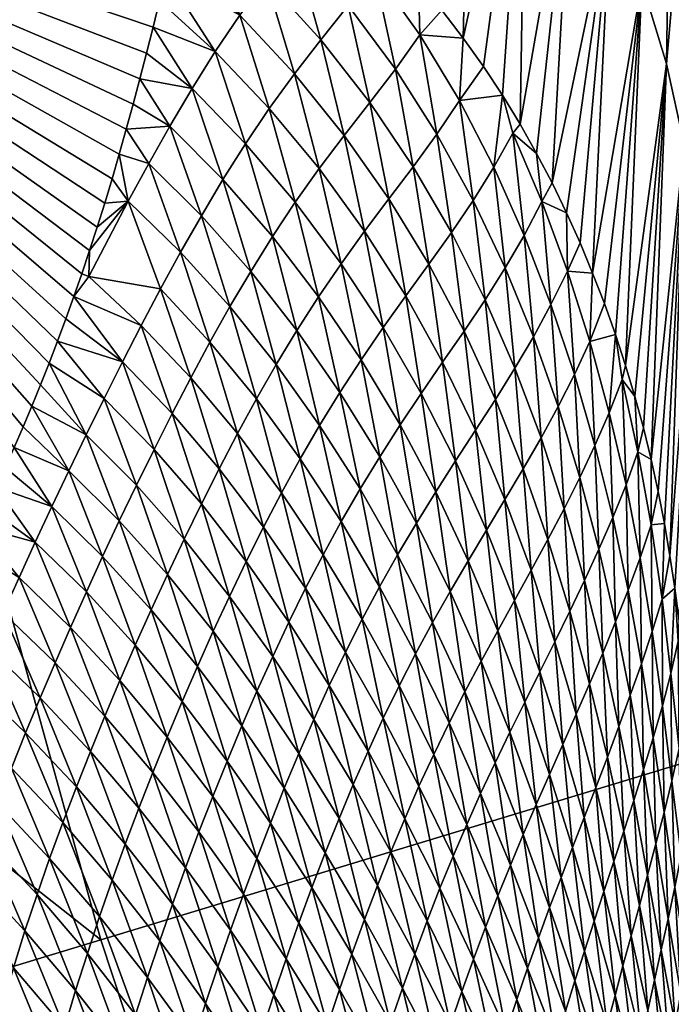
# Model space of a CAD drawing. Header units: millimetres. Extents: x -43.1 to 56.1, y -47.6 to 51.6.
# Tile 45 of 256: x -33.5 to -32.7, y -10.2 to -9. Entities that reach past the tile are written whole.
import ezdxf

# ---------------------------------------------------------------- set-up
doc = ezdxf.new("R2010")
doc.units = ezdxf.units.MM
doc.header["$MEASUREMENT"] = 0
doc.layers.add('Default', color=7, linetype='Continuous', true_color=0x000000)

msp = doc.modelspace()

# ---------------------------------------------------------------- meshes
at = {"layer": 'Default'}
mesh = msp.add_polyface(dxfattribs=at)
corners = [(-25.8754, -7.8324, 19.8728), (-20.8099, -9.3213, 18.8267), (-24.7576, -10.9565, 19.8728), (-29.8655, -9.0428, 21.3794), (-28.6098, -12.5522, 21.3794), (-32.7604, -12.0579, 23.6506), (-33.402, -10.1156, 23.6506), (-36.1596, -10.9521, 26.8777), (-34.8682, -10.5604, 25.1164), (-34.2029, -12.5741, 25.1164), (-26.6816, -4.6138, 19.8728), (-21.7864, -6.5921, 18.8267), (-30.7712, -5.4273, 21.3794), (-33.9477, -8.1441, 23.6506), (-34.3958, -6.1483, 23.6506), (-36.7429, -8.8443, 26.8777), (-35.4338, -8.5164, 25.1164), (-35.8985, -6.4472, 25.1164), (-27.1685, -1.3317, 19.8728), (-22.4908, -3.7802, 18.8267), (-31.318, -1.7404, 21.3794), (-34.7455, -4.1328, 23.6506), (-34.9959, -2.1026, 23.6506), (-36.261, -4.3576, 25.1164), (-36.5207, -2.2528, 25.1164), (-27.3312, 1.9824, 19.8728), (-23.0584, 1.9824, 18.8267), (-22.9162, -0.9129, 18.8267), (-31.5009, 1.9824, 21.3794), (-35.1464, -0.0626, 23.6506), (-35.1966, 1.9824, 23.6506), (-36.6767, -0.1378, 25.1164), (-27.1685, 5.2964, 19.8728), (-22.9162, 4.8776, 18.8267), (-31.318, 5.7051, 21.3794), (-35.1464, 4.0273, 23.6506)]
mesh.append_faces([[corners[k] for k in face] for face in [(0, 1, 2, 2), (3, 0, 2, 2), (3, 2, 4, 4), (3, 5, 6, 6), (4, 5, 3, 3), (7, 8, 9, 9), (8, 6, 5, 5), (10, 11, 0, 0), (12, 10, 0, 0), (12, 0, 3, 3), (13, 3, 6, 6), (12, 13, 14, 14), (3, 13, 12, 12), (15, 16, 8, 8), (16, 13, 6, 6), (16, 6, 8, 8), (17, 14, 13, 13), (17, 13, 16, 16), (18, 19, 10, 10), (20, 18, 10, 10), (20, 10, 12, 12), (21, 12, 14, 14), (20, 21, 22, 22), (12, 21, 20, 20), (23, 21, 14, 14), (24, 22, 21, 21), (25, 26, 27, 27), (25, 27, 18, 18), (28, 25, 18, 18), (28, 18, 20, 20), (29, 20, 22, 22), (28, 29, 30, 30), (20, 29, 28, 28), (31, 29, 22, 22), (32, 33, 26, 26), (32, 26, 25, 25), (34, 32, 25, 25), (34, 25, 28, 28), (35, 28, 30, 30)]])
mesh = msp.add_polyface(dxfattribs=at)
corners = [(-32.747, -8.9567, 43.5276), (-32.746, -8.4491, 43.1918), (-32.7848, -8.8605, 43.5881), (-32.717, -9.0553, 43.464), (-32.6808, -8.637, 43.0752), (-32.7094, -8.5417, 43.1352), (-32.6956, -9.1527, 43.3997), (-32.6617, -8.731, 43.0142), (-32.6818, -9.2514, 43.3333), (-32.6512, -8.826, 42.9508), (-32.6482, -8.9198, 42.8869), (-32.6199, -8.396, 42.579), (-32.6742, -9.3495, 43.2661), (-33.2366, -8.7684, 44.2805), (-33.2554, -8.6058, 44.1303), (-33.28, -8.7389, 44.2941), (-33.12, -8.4341, 43.825), (-33.1536, -8.8288, 44.2518), (-33.1157, -8.8598, 44.2362), (-33.0805, -8.8914, 44.2197), (-33.0279, -8.5103, 43.7888), (-33.0478, -8.9237, 44.2022), (-33.0174, -8.9566, 44.184), (-32.8871, -8.6752, 43.6992), (-32.9157, -9.093, 44.1041), (-32.8943, -9.1281, 44.0827), (-32.8314, -8.7664, 43.6455), (-32.9533, -8.5884, 43.7479), (-32.9893, -8.99, 44.165), (-32.9631, -9.0239, 44.1453), (-32.9385, -9.0582, 44.125), (-32.8743, -9.1635, 44.0608), (-32.8556, -9.1993, 44.0385), (-32.8381, -9.2354, 44.0157), (-32.8217, -9.2718, 43.9925), (-32.8064, -9.3085, 43.9689), (-32.7922, -9.3454, 43.945), (-32.745, -9.496, 43.8457), (-32.7356, -9.5343, 43.8201), (-32.7789, -9.3827, 43.9207), (-32.7667, -9.4202, 43.8961), (-32.7553, -9.458, 43.8711), (-32.7271, -9.5729, 43.7941), (-32.7195, -9.6117, 43.7677), (-32.7128, -9.6508, 43.7411), (-32.6417, -8.8174, 42.6594), (-32.628, -8.5504, 42.4372), (-32.7016, -9.7296, 43.687), (-32.6968, -9.7694, 43.6596), (-32.6669, -9.349, 43.1145), (-32.6547, -9.0835, 42.8852), (-32.6774, -9.6158, 43.3462), (-32.7068, -9.6901, 43.7142), (-32.6882, -9.849, 43.6047), (-32.6926, -9.8092, 43.6321), (-32.6834, -9.8887, 43.5773)]
mesh.append_faces([[corners[k] for k in face] for face in [(0, 1, 2, 2), (3, 4, 5, 5), (3, 5, 0, 0), (6, 7, 4, 4), (6, 4, 3, 3), (8, 9, 7, 7), (8, 7, 6, 6), (10, 11, 9, 9), (12, 10, 9, 9), (12, 9, 8, 8), (13, 14, 15, 15), (16, 17, 18, 18), (18, 19, 20, 20), (20, 21, 22, 22), (23, 24, 25, 25), (23, 25, 26, 26), (27, 28, 29, 29), (27, 29, 23, 23), (19, 21, 20, 20), (28, 27, 22, 22), (23, 30, 24, 24), (26, 25, 31, 31), (30, 23, 29, 29), (31, 32, 26, 26), (33, 2, 32, 32), (2, 26, 32, 32), (2, 33, 34, 34), (34, 35, 2, 2), (36, 0, 35, 35), (3, 37, 38, 38), (3, 38, 6, 6), (0, 39, 40, 40), (0, 40, 3, 3), (2, 35, 0, 0), (0, 36, 39, 39), (3, 40, 41, 41), (6, 42, 43, 43), (42, 6, 38, 38), (37, 3, 41, 41), (6, 43, 44, 44), (6, 44, 8, 8), (10, 45, 46, 46), (8, 47, 48, 48), (8, 48, 12, 12), (12, 49, 50, 50), (12, 50, 10, 10), (10, 50, 45, 45), (51, 49, 12, 12), (52, 8, 44, 44), (52, 47, 8, 8), (53, 51, 54, 54), (12, 48, 54, 54), (51, 53, 55, 55), (54, 51, 12, 12)]])
mesh = msp.add_polyface(dxfattribs=at)
corners = [(-34.5611, -9.2086, 46.7963), (-33.7742, -9.9544, 46.6451), (-33.7599, -9.9371, 46.5893), (-33.7045, -9.8649, 46.3688), (-33.7181, -9.8833, 46.4233), (-33.7458, -9.9195, 46.5336), (-33.6911, -9.8461, 46.3144), (-33.6514, -9.7874, 46.1519), (-33.6646, -9.8074, 46.206), (-34.1231, -8.7464, 45.3784), (-33.6131, -9.7254, 45.9912), (-33.6008, -9.7042, 45.9385), (-33.6385, -9.7671, 46.098), (-33.6257, -9.7463, 46.0441), (-33.5884, -9.6825, 45.8859), (-33.5763, -9.6605, 45.8334), (-33.5644, -9.6379, 45.7811), (-33.5884, -9.6825, 45.8859), (-33.6385, -9.7671, 46.098), (-33.5409, -9.5916, 45.677), (-33.5293, -9.5677, 45.6251), (-33.5182, -9.5438, 45.5743), (-33.4964, -9.4947, 45.4732), (-33.4856, -9.4695, 45.423), (-33.5525, -9.615, 45.729), (-33.4752, -9.4438, 45.373), (-33.4545, -9.3911, 45.2735), (-33.4445, -9.364, 45.224), (-33.6533, -10.0561, 46.6135), (-33.7081, -9.9517, 46.5271), (-33.7231, -9.9927, 46.6267), (-33.6667, -10.0989, 46.7131), (-33.7375, -10.0338, 46.7269), (-33.6791, -10.1424, 46.8133), (-33.6922, -9.9109, 46.4282), (-33.7045, -9.8649, 46.3688), (-33.7181, -9.8833, 46.4233), (-33.6757, -9.8701, 46.33), (-33.6911, -9.8461, 46.3144), (-33.7742, -9.9544, 46.6451), (-33.7885, -9.9714, 46.701), (-33.7317, -9.9014, 46.4779), (-33.7458, -9.9195, 46.5336), (-33.7599, -9.9371, 46.5893), (-33.8519, -10.0932, 47.0454), (-33.8599, -10.0496, 46.9754), (-33.8724, -10.0623, 47.0226), (-33.8326, -10.0209, 46.8713), (-33.8475, -10.0368, 46.9282), (-33.7632, -10.1177, 46.9292), (-33.8032, -9.9883, 46.7577), (-33.8178, -10.0048, 46.8145), (-33.7509, -10.0754, 46.8277)]
mesh.append_faces([[corners[k] for k in face] for face in [(0, 1, 2, 2), (3, 0, 4, 4), (5, 0, 2, 2), (0, 3, 6, 6), (7, 0, 8, 8), (9, 0, 10, 10), (11, 9, 10, 10), (0, 12, 13, 13), (14, 15, 9, 9), (15, 16, 9, 9), (11, 17, 9, 9), (18, 0, 7, 7), (19, 20, 9, 9), (20, 21, 9, 9), (22, 23, 9, 9), (9, 16, 24, 24), (23, 25, 9, 9), (26, 27, 9, 9), (28, 29, 30, 30), (31, 28, 30, 30), (31, 30, 32, 32), (33, 31, 32, 32), (34, 35, 36, 36), (37, 38, 35, 35), (30, 39, 40, 40), (29, 41, 42, 42), (29, 42, 43, 43), (30, 43, 39, 39), (41, 34, 36, 36), (34, 41, 29, 29), (29, 43, 30, 30), (32, 30, 40, 40), (44, 45, 46, 46), (47, 48, 49, 49), (50, 51, 52, 52), (40, 50, 32, 32), (52, 51, 47, 47), (32, 50, 52, 52), (47, 49, 52, 52)]])
mesh = msp.add_polyface(dxfattribs=at)
corners = [(-34.1231, -8.7464, 45.3784), (-33.5525, -9.615, 45.729), (-33.5409, -9.5916, 45.677), (-33.5073, -9.5195, 45.5237), (-33.4964, -9.4947, 45.4732), (-33.5182, -9.5438, 45.5743), (-33.5073, -9.5195, 45.5237), (-33.4158, -9.2812, 45.0789), (-33.4252, -9.3092, 45.127), (-33.4065, -9.2527, 45.031), (-33.3975, -9.2238, 44.9833), (-33.3886, -9.1945, 44.9359), (-33.4065, -9.2527, 45.031), (-33.4347, -9.3368, 45.1754), (-33.4445, -9.364, 45.224), (-33.3713, -9.1344, 44.8416), (-33.3798, -9.1647, 44.8887), (-33.3798, -9.1647, 44.8887), (-33.4648, -9.4177, 45.3231), (-33.4545, -9.3911, 45.2735), (-33.4752, -9.4438, 45.373), (-33.4648, -9.4177, 45.3231), (-33.4197, -9.6946, 45.6438), (-33.4616, -9.5913, 45.562), (-33.4816, -9.6343, 45.654), (-33.439, -9.7375, 45.7364), (-33.5013, -9.6771, 45.7469), (-33.4576, -9.7802, 45.8296), (-33.5204, -9.7197, 45.8404), (-33.4758, -9.8228, 45.9234), (-33.539, -9.7619, 45.9346), (-33.441, -9.5479, 45.4706), (-33.4856, -9.4695, 45.423), (-33.4964, -9.4947, 45.4732), (-33.5073, -9.5195, 45.5237), (-33.5182, -9.5438, 45.5743), (-33.5293, -9.5677, 45.6251), (-33.5409, -9.5916, 45.677), (-33.5525, -9.615, 45.729), (-33.6412, -9.7881, 46.1357), (-33.6385, -9.7671, 46.098), (-33.6514, -9.7874, 46.1519), (-33.5746, -9.846, 46.1252), (-33.6257, -9.7463, 46.0441), (-33.5571, -9.804, 46.0296), (-33.6008, -9.7042, 45.9385), (-33.6131, -9.7254, 45.9912), (-33.5763, -9.6605, 45.8334), (-33.5884, -9.6825, 45.8859), (-33.5644, -9.6379, 45.7811)]
mesh.append_faces([[corners[k] for k in face] for face in [(0, 1, 2, 2), (0, 3, 4, 4), (0, 5, 6, 6), (7, 0, 8, 8), (0, 9, 10, 10), (0, 10, 11, 11), (0, 7, 12, 12), (13, 0, 14, 14), (15, 0, 16, 16), (17, 0, 11, 11), (0, 18, 19, 19), (0, 20, 21, 21), (22, 23, 24, 24), (25, 24, 26, 26), (27, 25, 26, 26), (27, 26, 28, 28), (29, 27, 28, 28), (29, 28, 30, 30), (31, 32, 33, 33), (33, 34, 31, 31), (35, 36, 23, 23), (36, 37, 24, 24), (23, 34, 35, 35), (34, 23, 31, 31), (36, 24, 23, 23), (38, 24, 37, 37), (39, 40, 41, 41), (39, 42, 40, 40), (43, 40, 44, 44), (45, 46, 30, 30), (47, 48, 28, 28), (48, 45, 30, 30), (44, 46, 43, 43), (28, 49, 47, 47), (49, 28, 26, 26), (24, 38, 26, 26), (28, 48, 30, 30), (30, 46, 44, 44), (26, 38, 49, 49)]])
mesh = msp.add_polyface(dxfattribs=at)
corners = [(-33.4347, -9.3368, 45.1754), (-33.4252, -9.3092, 45.127), (-34.1231, -8.7464, 45.3784), (-33.3713, -9.1344, 44.8416), (-33.363, -9.1041, 44.7953), (-33.3548, -9.0733, 44.7493), (-33.3389, -9.0106, 44.658), (-33.3469, -9.0421, 44.7035), (-33.3312, -8.9787, 44.6127), (-33.3469, -9.0421, 44.7035), (-33.202, -8.953, 44.4345), (-33.1684, -8.91, 44.3509), (-33.2425, -8.8386, 44.3602), (-33.2746, -8.8835, 44.4431), (-33.2338, -8.9962, 44.5186), (-33.1027, -8.9846, 44.3379), (-33.0712, -8.9424, 44.2541), (-33.1353, -8.867, 44.2676), (-33.1356, -9.026, 44.4224), (-33.1677, -9.0673, 44.5075), (-33.1982, -9.1091, 44.5929), (-33.2635, -9.0402, 44.6031), (-33.0453, -9.0615, 44.322), (-33.0159, -9.02, 44.2375), (-33.0762, -9.1018, 44.4073), (-33.309, -8.8807, 44.4782), (-33.3163, -8.9137, 44.5228), (-33.3238, -8.9464, 44.5677), (-33.3016, -8.8457, 44.4318), (-33.3389, -9.0106, 44.658), (-33.3312, -8.9787, 44.6127), (-33.2916, -9.085, 44.6878), (-33.3469, -9.0421, 44.7035), (-32.9631, -9.0239, 44.1453), (-32.9893, -8.99, 44.165), (-33.0805, -8.8914, 44.2197), (-33.0174, -8.9566, 44.184), (-33.0478, -8.9237, 44.2022), (-33.1157, -8.8598, 44.2362)]
mesh.append_faces([[corners[k] for k in face] for face in [(0, 1, 2, 2), (2, 3, 4, 4), (2, 4, 5, 5), (6, 2, 7, 7), (8, 2, 6, 6), (9, 2, 5, 5), (10, 11, 12, 12), (10, 12, 13, 13), (13, 14, 10, 10), (15, 16, 17, 17), (15, 17, 11, 11), (18, 15, 11, 11), (18, 11, 10, 10), (19, 18, 10, 10), (19, 10, 14, 14), (20, 19, 14, 14), (20, 14, 21, 21), (22, 23, 16, 16), (22, 16, 15, 15), (24, 22, 15, 15), (24, 15, 18, 18), (25, 26, 13, 13), (26, 27, 14, 14), (13, 28, 25, 25), (17, 12, 11, 11), (13, 26, 14, 14), (27, 21, 14, 14), (29, 21, 30, 30), (21, 27, 30, 30), (31, 21, 29, 29), (31, 29, 32, 32), (23, 33, 34, 34), (35, 17, 16, 16), (34, 36, 23, 23), (36, 37, 16, 16), (35, 16, 37, 37), (23, 36, 16, 16), (17, 35, 38, 38)]])
mesh = msp.add_polyface(dxfattribs=at)
corners = [(-33.1074, -9.1417, 44.4932), (-33.0762, -9.1018, 44.4073), (-33.1356, -9.026, 44.4224), (-33.1677, -9.0673, 44.5075), (-33.1377, -9.1819, 44.5794), (-32.995, -9.1401, 44.3037), (-32.9679, -9.0994, 44.2185), (-33.0159, -9.02, 44.2375), (-33.0453, -9.0615, 44.322), (-33.0237, -9.1797, 44.3896), (-33.0533, -9.2187, 44.4761), (-33.0826, -9.2578, 44.563), (-33.111, -9.2972, 44.6501), (-33.1667, -9.2228, 44.6658), (-33.1384, -9.3372, 44.7375), (-32.951, -9.2204, 44.2831), (-32.9775, -9.2594, 44.3697), (-33.0049, -9.2978, 44.4567), (-33.0328, -9.3361, 44.5442), (-33.0601, -9.3745, 44.632), (-33.0868, -9.4134, 44.7199), (-33.1125, -9.4529, 44.8082), (-33.1646, -9.3779, 44.8251), (-33.1371, -9.4929, 44.8966), (-33.1896, -9.4191, 44.9129), (-32.9621, -9.3788, 44.4352), (-32.9367, -9.3408, 44.3477), (-32.9881, -9.4165, 44.5232), (-33.0141, -9.4543, 44.6115), (-33.0395, -9.4923, 44.7001), (-32.9482, -9.4988, 44.5003), (-32.9631, -9.0239, 44.1453)]
mesh.append_faces([[corners[k] for k in face] for face in [(0, 1, 2, 2), (0, 2, 3, 3), (4, 0, 3, 3), (5, 6, 7, 7), (5, 7, 8, 8), (9, 5, 8, 8), (9, 8, 1, 1), (10, 9, 1, 1), (10, 1, 0, 0), (11, 10, 0, 0), (11, 0, 4, 4), (12, 11, 4, 4), (12, 4, 13, 13), (14, 12, 13, 13), (15, 6, 5, 5), (16, 15, 5, 5), (16, 5, 9, 9), (17, 16, 9, 9), (17, 9, 10, 10), (18, 17, 10, 10), (18, 10, 11, 11), (19, 18, 11, 11), (19, 11, 12, 12), (20, 19, 12, 12), (20, 12, 14, 14), (21, 20, 14, 14), (21, 14, 22, 22), (23, 21, 22, 22), (23, 22, 24, 24), (25, 26, 16, 16), (25, 16, 17, 17), (27, 25, 17, 17), (27, 17, 18, 18), (28, 27, 18, 18), (28, 18, 19, 19), (29, 28, 19, 19), (29, 19, 20, 20), (30, 25, 27, 27), (31, 7, 6, 6)]])
mesh = msp.add_polyface(dxfattribs=at)
corners = [(-32.951, -9.2204, 44.2831), (-32.926, -9.1804, 44.1973), (-32.9679, -9.0994, 44.2185), (-32.8892, -9.2628, 44.1742), (-32.8679, -9.222, 44.0886), (-32.9031, -9.1389, 44.1122), (-32.9123, -9.3023, 44.2606), (-32.9367, -9.3408, 44.3477), (-32.9775, -9.2594, 44.3697), (-32.8569, -9.3465, 44.1496), (-32.837, -9.3062, 44.0635), (-32.8781, -9.3856, 44.2364), (-32.9007, -9.4238, 44.3239), (-32.9242, -9.4614, 44.4119), (-32.9621, -9.3788, 44.4352), (-32.9482, -9.4988, 44.5003), (-32.8284, -9.4313, 44.1235), (-32.8099, -9.3914, 44.037), (-32.8482, -9.4701, 44.2107), (-32.8689, -9.5081, 44.2985), (-32.9385, -9.0582, 44.125), (-32.9631, -9.0239, 44.1453), (-32.9157, -9.093, 44.1041), (-32.8943, -9.1281, 44.0827), (-32.8381, -9.2354, 44.0157), (-32.8556, -9.1993, 44.0385), (-32.7922, -9.3454, 43.945), (-32.8064, -9.3085, 43.9689), (-32.8217, -9.2718, 43.9925), (-32.8743, -9.1635, 44.0608), (-32.7789, -9.3827, 43.9207), (-32.7706, -9.4372, 43.9231), (-32.7667, -9.4202, 43.8961), (-32.7864, -9.4777, 44.0092)]
mesh.append_faces([[corners[k] for k in face] for face in [(0, 1, 2, 2), (3, 4, 5, 5), (3, 5, 1, 1), (6, 3, 1, 1), (6, 1, 0, 0), (7, 6, 0, 0), (7, 0, 8, 8), (9, 10, 4, 4), (9, 4, 3, 3), (11, 9, 3, 3), (11, 3, 6, 6), (12, 11, 6, 6), (12, 6, 7, 7), (13, 12, 7, 7), (13, 7, 14, 14), (15, 13, 14, 14), (16, 17, 10, 10), (16, 10, 9, 9), (18, 16, 9, 9), (18, 9, 11, 11), (19, 11, 12, 12), (20, 21, 2, 2), (2, 22, 20, 20), (23, 22, 5, 5), (5, 22, 1, 1), (4, 24, 25, 25), (17, 26, 27, 27), (10, 27, 28, 28), (10, 28, 24, 24), (5, 4, 29, 29), (25, 29, 4, 4), (10, 24, 4, 4), (10, 17, 27, 27), (23, 5, 29, 29), (17, 30, 26, 26), (22, 2, 1, 1), (31, 32, 30, 30), (33, 31, 30, 30), (17, 33, 30, 30)]])
mesh = msp.add_polyface(dxfattribs=at)
corners = [(-33.227, -9.1518, 44.6785), (-33.1982, -9.1091, 44.5929), (-33.2635, -9.0402, 44.6031), (-33.2916, -9.085, 44.6878), (-33.2543, -9.1951, 44.7643), (-33.3184, -9.1304, 44.773), (-33.2804, -9.239, 44.8506), (-33.344, -9.176, 44.8586), (-33.3056, -9.2832, 44.9373), (-33.3689, -9.2216, 44.9449), (-33.3298, -9.3275, 45.0246), (-33.1377, -9.1819, 44.5794), (-33.1677, -9.0673, 44.5075), (-33.1667, -9.2228, 44.6658), (-33.1943, -9.2643, 44.7524), (-33.2206, -9.3064, 44.8393), (-33.2458, -9.3491, 44.9266), (-33.27, -9.392, 45.0143), (-33.1384, -9.3372, 44.7375), (-33.1646, -9.3779, 44.8251), (-33.3469, -9.0421, 44.7035), (-33.3548, -9.0733, 44.7493), (-33.363, -9.1041, 44.7953), (-33.3713, -9.1344, 44.8416), (-33.3798, -9.1647, 44.8887), (-33.3886, -9.1945, 44.9359), (-33.3975, -9.2238, 44.9833), (-33.4065, -9.2527, 45.031), (-33.4158, -9.2812, 45.0789), (-33.4166, -9.3126, 45.1196), (-33.3532, -9.3718, 45.1124), (-33.4347, -9.3368, 45.1754), (-33.4252, -9.3092, 45.127)]
mesh.append_faces([[corners[k] for k in face] for face in [(0, 1, 2, 2), (0, 2, 3, 3), (4, 0, 3, 3), (4, 3, 5, 5), (6, 4, 5, 5), (6, 5, 7, 7), (8, 6, 7, 7), (8, 7, 9, 9), (9, 10, 8, 8), (11, 12, 1, 1), (13, 11, 1, 1), (13, 1, 0, 0), (14, 13, 0, 0), (14, 0, 4, 4), (15, 14, 4, 4), (15, 4, 6, 6), (16, 15, 6, 6), (16, 6, 8, 8), (17, 16, 8, 8), (17, 8, 10, 10), (18, 13, 14, 14), (19, 18, 14, 14), (19, 14, 15, 15), (3, 20, 21, 21), (5, 22, 23, 23), (22, 5, 21, 21), (9, 24, 25, 25), (9, 26, 27, 27), (9, 27, 28, 28), (26, 9, 25, 25), (24, 7, 23, 23), (5, 23, 7, 7), (9, 28, 29, 29), (30, 29, 31, 31), (28, 32, 29, 29), (7, 24, 9, 9), (29, 32, 31, 31), (3, 21, 5, 5), (10, 9, 29, 29)]])
mesh = msp.add_polyface(dxfattribs=at)
corners = [(-33.2933, -9.4352, 45.1025), (-33.27, -9.392, 45.0143), (-33.3298, -9.3275, 45.0246), (-33.3532, -9.3718, 45.1124), (-33.3158, -9.4786, 45.1912), (-33.3759, -9.4161, 45.201), (-33.3377, -9.5219, 45.2804), (-33.3981, -9.4602, 45.2901), (-33.3591, -9.5653, 45.3703), (-33.4199, -9.5042, 45.38), (-33.3798, -9.6085, 45.4608), (-33.441, -9.5479, 45.4706), (-33.4001, -9.6517, 45.552), (-33.1896, -9.4191, 44.9129), (-33.1646, -9.3779, 44.8251), (-33.2206, -9.3064, 44.8393), (-33.2458, -9.3491, 44.9266), (-33.2136, -9.4608, 45.0011), (-33.2366, -9.5029, 45.0897), (-33.259, -9.5453, 45.1787), (-33.2804, -9.5879, 45.2681), (-33.3013, -9.6306, 45.3581), (-33.1607, -9.5334, 44.9853), (-33.1833, -9.5745, 45.0743), (-33.2051, -9.616, 45.1637), (-33.2261, -9.6578, 45.2535), (-33.4166, -9.3126, 45.1196), (-33.4445, -9.364, 45.224), (-33.4545, -9.3911, 45.2735), (-33.4648, -9.4177, 45.3231), (-33.4347, -9.3368, 45.1754), (-33.4752, -9.4438, 45.373), (-33.4856, -9.4695, 45.423)]
mesh.append_faces([[corners[k] for k in face] for face in [(0, 1, 2, 2), (0, 2, 3, 3), (4, 0, 3, 3), (4, 3, 5, 5), (6, 4, 5, 5), (6, 5, 7, 7), (8, 6, 7, 7), (8, 7, 9, 9), (10, 8, 9, 9), (10, 9, 11, 11), (12, 10, 11, 11), (13, 14, 15, 15), (13, 15, 16, 16), (17, 13, 16, 16), (17, 16, 1, 1), (18, 17, 1, 1), (18, 1, 0, 0), (19, 18, 0, 0), (19, 0, 4, 4), (20, 19, 4, 4), (20, 4, 6, 6), (21, 20, 6, 6), (21, 6, 8, 8), (22, 13, 17, 17), (23, 22, 17, 17), (23, 17, 18, 18), (24, 23, 18, 18), (24, 18, 19, 19), (25, 24, 19, 19), (2, 26, 3, 3), (27, 28, 5, 5), (28, 29, 7, 7), (5, 30, 27, 27), (31, 32, 9, 9), (3, 30, 5, 5), (5, 28, 7, 7), (29, 31, 9, 9), (32, 11, 9, 9), (7, 29, 9, 9)]])
mesh = msp.add_polyface(dxfattribs=at)
corners = [(-32.8689, -9.5081, 44.2985), (-32.8482, -9.4701, 44.2107), (-32.8781, -9.3856, 44.2364), (-32.8906, -9.5456, 44.3868), (-32.9007, -9.4238, 44.3239), (-32.8036, -9.5172, 44.096), (-32.7864, -9.4777, 44.0092), (-32.8099, -9.3914, 44.037), (-32.8284, -9.4313, 44.1235), (-32.8218, -9.5559, 44.1835), (-32.841, -9.5938, 44.2716), (-32.8606, -9.6311, 44.3603), (-32.8808, -9.6681, 44.4495), (-32.766, -9.5649, 43.9803), (-32.7515, -9.5249, 43.8937), (-32.7706, -9.4372, 43.9231), (-32.782, -9.6043, 44.0674), (-32.7988, -9.6428, 44.1551), (-32.8162, -9.6806, 44.2435), (-32.834, -9.7179, 44.3325), (-32.8522, -9.7548, 44.4221), (-32.7488, -9.6533, 43.9501), (-32.7355, -9.6135, 43.8632), (-32.7634, -9.6924, 44.0375), (-32.7786, -9.7308, 44.1255), (-32.7343, -9.7426, 43.9188), (-32.7223, -9.7031, 43.8315), (-32.7128, -9.6508, 43.7411), (-32.7195, -9.6117, 43.7677), (-32.7553, -9.458, 43.8711), (-32.745, -9.496, 43.8457), (-32.7271, -9.5729, 43.7941), (-32.7356, -9.5343, 43.8201), (-32.7667, -9.4202, 43.8961)]
mesh.append_faces([[corners[k] for k in face] for face in [(0, 1, 2, 2), (3, 0, 4, 4), (5, 6, 7, 7), (5, 7, 8, 8), (9, 5, 8, 8), (9, 8, 1, 1), (10, 9, 1, 1), (10, 1, 0, 0), (11, 10, 0, 0), (11, 0, 3, 3), (12, 11, 3, 3), (13, 14, 15, 15), (13, 15, 6, 6), (16, 13, 6, 6), (16, 6, 5, 5), (17, 16, 5, 5), (17, 5, 9, 9), (18, 17, 9, 9), (18, 9, 10, 10), (19, 18, 10, 10), (19, 10, 11, 11), (20, 11, 12, 12), (21, 22, 14, 14), (21, 14, 13, 13), (23, 21, 13, 13), (23, 13, 16, 16), (24, 23, 16, 16), (24, 16, 17, 17), (25, 26, 22, 22), (25, 22, 21, 21), (26, 27, 28, 28), (29, 14, 30, 30), (28, 31, 22, 22), (31, 32, 22, 22), (30, 14, 32, 32), (29, 33, 15, 15), (29, 15, 14, 14), (26, 28, 22, 22), (14, 22, 32, 32)]])
mesh = msp.add_polyface(dxfattribs=at)
corners = [(-33.1607, -9.5334, 44.9853), (-33.1371, -9.4929, 44.8966), (-33.1896, -9.4191, 44.9129), (-33.0643, -9.5308, 44.7889), (-33.0395, -9.4923, 44.7001), (-33.0868, -9.4134, 44.7199), (-33.1125, -9.4529, 44.8082), (-33.0882, -9.5698, 44.8779), (-33.111, -9.6094, 44.9671), (-33.133, -9.6495, 45.0566), (-33.1833, -9.5745, 45.0743), (-33.1541, -9.6901, 45.1465), (-32.9725, -9.536, 44.5891), (-32.9482, -9.4988, 44.5003), (-32.9881, -9.4165, 44.5232), (-33.0141, -9.4543, 44.6115), (-32.9964, -9.5735, 44.6781), (-33.0198, -9.6113, 44.7675), (-33.0427, -9.6495, 44.8571), (-33.0645, -9.6883, 44.9469), (-33.0856, -9.7276, 45.0369), (-32.8906, -9.5456, 44.3868), (-32.9007, -9.4238, 44.3239), (-32.9242, -9.4614, 44.4119), (-32.9127, -9.5827, 44.4756), (-32.935, -9.6196, 44.5649), (-32.9572, -9.6567, 44.6544), (-32.9791, -9.6939, 44.7443), (-33.0003, -9.7315, 44.8344), (-32.8808, -9.6681, 44.4495), (-32.9012, -9.7048, 44.5391), (-32.9214, -9.7415, 44.6292)]
mesh.append_faces([[corners[k] for k in face] for face in [(0, 1, 2, 2), (3, 4, 5, 5), (3, 5, 6, 6), (7, 3, 6, 6), (7, 6, 1, 1), (8, 7, 1, 1), (8, 1, 0, 0), (9, 8, 0, 0), (9, 0, 10, 10), (11, 9, 10, 10), (12, 13, 14, 14), (12, 14, 15, 15), (16, 12, 15, 15), (16, 15, 4, 4), (17, 16, 4, 4), (17, 4, 3, 3), (18, 17, 3, 3), (18, 3, 7, 7), (19, 18, 7, 7), (19, 7, 8, 8), (20, 19, 8, 8), (20, 8, 9, 9), (21, 22, 23, 23), (24, 21, 23, 23), (24, 23, 13, 13), (25, 24, 13, 13), (25, 13, 12, 12), (26, 25, 12, 12), (26, 12, 16, 16), (27, 26, 16, 16), (27, 16, 17, 17), (28, 27, 17, 17), (28, 17, 18, 18), (29, 21, 24, 24), (30, 29, 24, 24), (30, 24, 25, 25), (31, 30, 25, 25), (31, 25, 26, 26)]])
mesh = msp.add_polyface(dxfattribs=at)
corners = [(-33.4001, -9.6517, 45.552), (-33.441, -9.5479, 45.4706), (-33.4616, -9.5913, 45.562), (-33.4197, -9.6946, 45.6438), (-33.439, -9.7375, 45.7364), (-33.4816, -9.6343, 45.654), (-33.3216, -9.6734, 45.4487), (-33.3013, -9.6306, 45.3581), (-33.3591, -9.5653, 45.3703), (-33.3798, -9.6085, 45.4608), (-33.3414, -9.7162, 45.5398), (-33.3605, -9.7591, 45.6315), (-33.3792, -9.8019, 45.7239), (-33.3973, -9.8448, 45.8169), (-33.4576, -9.7802, 45.8296), (-33.4148, -9.8877, 45.9104), (-33.2261, -9.6578, 45.2535), (-33.259, -9.5453, 45.1787), (-33.2804, -9.5879, 45.2681), (-33.2464, -9.6999, 45.3437), (-33.266, -9.7422, 45.4344), (-33.2852, -9.7847, 45.5256), (-33.3038, -9.8274, 45.6173), (-33.3217, -9.8702, 45.7095), (-33.1541, -9.6901, 45.1465), (-33.1833, -9.5745, 45.0743), (-33.2051, -9.616, 45.1637), (-33.1745, -9.7312, 45.2366), (-33.194, -9.7727, 45.3271), (-33.2131, -9.8146, 45.418), (-33.2314, -9.8568, 45.5094), (-33.2492, -9.8993, 45.6012), (-33.1441, -9.8488, 45.3087), (-33.1623, -9.8902, 45.3999)]
mesh.append_faces([[corners[k] for k in face] for face in [(0, 1, 2, 2), (3, 0, 2, 2), (4, 3, 5, 5), (6, 7, 8, 8), (6, 8, 9, 9), (10, 6, 9, 9), (10, 9, 0, 0), (11, 10, 0, 0), (11, 0, 3, 3), (12, 11, 3, 3), (12, 3, 4, 4), (13, 12, 4, 4), (13, 4, 14, 14), (15, 13, 14, 14), (16, 17, 18, 18), (19, 16, 18, 18), (19, 18, 7, 7), (20, 19, 7, 7), (20, 7, 6, 6), (21, 20, 6, 6), (21, 6, 10, 10), (22, 21, 10, 10), (22, 10, 11, 11), (23, 22, 11, 11), (23, 11, 12, 12), (24, 25, 26, 26), (27, 24, 26, 26), (27, 26, 16, 16), (28, 27, 16, 16), (28, 16, 19, 19), (29, 28, 19, 19), (29, 19, 20, 20), (30, 29, 20, 20), (30, 20, 21, 21), (31, 30, 21, 21), (31, 21, 22, 22), (32, 27, 28, 28), (33, 32, 28, 28), (33, 28, 29, 29)]])
mesh = msp.add_polyface(dxfattribs=at)
corners = [(-32.8522, -9.7548, 44.4221), (-32.834, -9.7179, 44.3325), (-32.8606, -9.6311, 44.3603), (-32.8705, -9.7914, 44.5121), (-32.8808, -9.6681, 44.4495), (-32.7942, -9.7686, 44.2142), (-32.7786, -9.7308, 44.1255), (-32.7988, -9.6428, 44.1551), (-32.8162, -9.6806, 44.2435), (-32.8102, -9.8058, 44.3036), (-32.8263, -9.8426, 44.3935), (-32.8425, -9.8791, 44.4839), (-32.8587, -9.9154, 44.5748), (-32.7472, -9.7814, 44.0066), (-32.7343, -9.7426, 43.9188), (-32.7488, -9.6533, 43.9501), (-32.7634, -9.6924, 44.0375), (-32.7608, -9.8197, 44.095), (-32.7746, -9.8574, 44.184), (-32.7886, -9.8946, 44.2737), (-32.8027, -9.9313, 44.364), (-32.7217, -9.8326, 43.8868), (-32.7115, -9.7935, 43.7991), (-32.7223, -9.7031, 43.8315), (-32.733, -9.8713, 43.9749), (-32.7447, -9.9095, 44.0637), (-32.7566, -9.9471, 44.153), (-32.7018, -9.8842, 43.7661), (-32.6946, -9.8453, 43.6782), (-32.7027, -9.7541, 43.7116), (-32.7104, -9.9231, 43.8543), (-32.7068, -9.6901, 43.7142), (-32.7128, -9.6508, 43.7411), (-32.7016, -9.7296, 43.687), (-32.6968, -9.7694, 43.6596)]
mesh.append_faces([[corners[k] for k in face] for face in [(0, 1, 2, 2), (3, 0, 4, 4), (5, 6, 7, 7), (5, 7, 8, 8), (9, 5, 8, 8), (9, 8, 1, 1), (10, 9, 1, 1), (10, 1, 0, 0), (11, 10, 0, 0), (11, 0, 3, 3), (12, 11, 3, 3), (13, 14, 15, 15), (13, 15, 16, 16), (17, 13, 16, 16), (17, 16, 6, 6), (18, 17, 6, 6), (18, 6, 5, 5), (19, 18, 5, 5), (19, 5, 9, 9), (20, 19, 9, 9), (20, 9, 10, 10), (21, 22, 23, 23), (21, 23, 14, 14), (24, 21, 14, 14), (24, 14, 13, 13), (25, 24, 13, 13), (25, 13, 17, 17), (26, 25, 17, 17), (26, 17, 18, 18), (27, 28, 29, 29), (27, 29, 22, 22), (30, 27, 22, 22), (30, 22, 21, 21), (31, 32, 23, 23), (31, 29, 33, 33), (34, 33, 29, 29), (22, 29, 31, 31), (29, 28, 34, 34), (22, 31, 23, 23)]])
mesh = msp.add_polyface(dxfattribs=at)
corners = [(-33.1059, -9.7675, 45.1272), (-33.0856, -9.7276, 45.0369), (-33.133, -9.6495, 45.0566), (-33.1541, -9.6901, 45.1465), (-33.1254, -9.8079, 45.2178), (-33.1745, -9.7312, 45.2366), (-33.1441, -9.8488, 45.3087), (-33.021, -9.7696, 44.9247), (-33.0003, -9.7315, 44.8344), (-33.0427, -9.6495, 44.8571), (-33.0645, -9.6883, 44.9469), (-33.0409, -9.8083, 45.0153), (-33.0601, -9.8475, 45.1061), (-33.0785, -9.8873, 45.1972), (-33.0964, -9.9278, 45.2884), (-33.1136, -9.9688, 45.38), (-32.9415, -9.7784, 44.7195), (-32.9214, -9.7415, 44.6292), (-32.9572, -9.6567, 44.6544), (-32.9791, -9.6939, 44.7443), (-32.9611, -9.8156, 44.8102), (-32.9803, -9.8531, 44.901), (-32.9988, -9.8912, 44.9921), (-33.0168, -9.9299, 45.0835), (-33.034, -9.9693, 45.175), (-32.8705, -9.7914, 44.5121), (-32.8808, -9.6681, 44.4495), (-32.9012, -9.7048, 44.5391), (-32.8887, -9.8279, 44.6026), (-32.9068, -9.8645, 44.6934), (-32.9246, -9.9013, 44.7845), (-32.9421, -9.9385, 44.876), (-32.8587, -9.9154, 44.5748), (-32.8747, -9.9518, 44.6662)]
mesh.append_faces([[corners[k] for k in face] for face in [(0, 1, 2, 2), (0, 2, 3, 3), (4, 0, 3, 3), (4, 3, 5, 5), (6, 4, 5, 5), (7, 8, 9, 9), (7, 9, 10, 10), (11, 7, 10, 10), (11, 10, 1, 1), (12, 11, 1, 1), (12, 1, 0, 0), (13, 12, 0, 0), (13, 0, 4, 4), (14, 13, 4, 4), (14, 4, 6, 6), (15, 14, 6, 6), (16, 17, 18, 18), (16, 18, 19, 19), (20, 16, 19, 19), (20, 19, 8, 8), (21, 20, 8, 8), (21, 8, 7, 7), (22, 21, 7, 7), (22, 7, 11, 11), (23, 22, 11, 11), (23, 11, 12, 12), (24, 12, 13, 13), (25, 26, 27, 27), (28, 25, 27, 27), (28, 27, 17, 17), (29, 28, 17, 17), (29, 17, 16, 16), (30, 29, 16, 16), (30, 16, 20, 20), (31, 30, 20, 20), (31, 20, 21, 21), (32, 25, 28, 28), (33, 32, 28, 28), (33, 28, 29, 29)]])
mesh = msp.add_polyface(dxfattribs=at)
corners = [(-33.6238, -9.9717, 46.4162), (-33.6081, -9.9297, 46.3185), (-33.6757, -9.8701, 46.33), (-33.6922, -9.9109, 46.4282), (-33.639, -10.0138, 46.5145), (-33.7081, -9.9517, 46.5271), (-33.6533, -10.0561, 46.6135), (-33.4933, -9.8653, 46.018), (-33.4758, -9.8228, 45.9234), (-33.539, -9.7619, 45.9346), (-33.5571, -9.804, 46.0296), (-33.5104, -9.9079, 46.1132), (-33.5746, -9.846, 46.1252), (-33.5268, -9.9506, 46.209), (-33.5917, -9.8879, 46.2215), (-33.5427, -9.9934, 46.3055), (-33.5578, -10.0364, 46.4026), (-33.5722, -10.0798, 46.5003), (-33.5859, -10.1235, 46.5987), (-33.4148, -9.8877, 45.9104), (-33.4576, -9.7802, 45.8296), (-33.4318, -9.9307, 46.0046), (-33.4483, -9.9739, 46.0995), (-33.4642, -10.0173, 46.1949), (-33.4794, -10.061, 46.2909), (-33.4941, -10.105, 46.3875), (-33.4185, -10.1322, 46.2748), (-33.6778, -9.8269, 46.2602), (-33.6911, -9.8461, 46.3144), (-33.6646, -9.8074, 46.206), (-33.6412, -9.7881, 46.1357), (-33.6514, -9.7874, 46.1519), (-33.7045, -9.8649, 46.3688), (-33.6385, -9.7671, 46.098)]
mesh.append_faces([[corners[k] for k in face] for face in [(0, 1, 2, 2), (0, 2, 3, 3), (4, 0, 3, 3), (4, 3, 5, 5), (6, 4, 5, 5), (7, 8, 9, 9), (7, 9, 10, 10), (11, 7, 10, 10), (11, 10, 12, 12), (13, 11, 12, 12), (13, 12, 14, 14), (15, 13, 14, 14), (15, 14, 1, 1), (16, 15, 1, 1), (16, 1, 0, 0), (17, 16, 0, 0), (17, 0, 4, 4), (18, 17, 4, 4), (18, 4, 6, 6), (19, 20, 8, 8), (21, 8, 7, 7), (22, 21, 7, 7), (22, 7, 11, 11), (23, 22, 11, 11), (23, 11, 13, 13), (24, 23, 13, 13), (24, 13, 15, 15), (25, 24, 15, 15), (25, 15, 16, 16), (26, 23, 24, 24), (2, 27, 28, 28), (29, 30, 31, 31), (32, 3, 2, 2), (30, 29, 2, 2), (29, 27, 2, 2), (14, 12, 30, 30), (10, 33, 12, 12), (14, 30, 2, 2), (1, 14, 2, 2)]])
mesh = msp.add_polyface(dxfattribs=at)
corners = [(-33.4318, -9.9307, 46.0046), (-33.4148, -9.8877, 45.9104), (-33.4758, -9.8228, 45.9234), (-33.3392, -9.9132, 45.8024), (-33.3217, -9.8702, 45.7095), (-33.3792, -9.8019, 45.7239), (-33.3973, -9.8448, 45.8169), (-33.3561, -9.9565, 45.8957), (-33.3726, -9.9999, 45.9897), (-33.3885, -10.0436, 46.0842), (-33.4483, -9.9739, 46.0995), (-33.4037, -10.0877, 46.1792), (-33.4642, -10.0173, 46.1949), (-33.4185, -10.1322, 46.2748), (-33.2665, -9.9421, 45.6934), (-33.2492, -9.8993, 45.6012), (-33.3038, -9.8274, 45.6173), (-33.2833, -9.9852, 45.7862), (-33.2996, -10.0287, 45.8794), (-33.3154, -10.0726, 45.9732), (-33.3307, -10.1168, 46.0674), (-33.1799, -9.9321, 45.4914), (-33.1623, -9.8902, 45.3999), (-33.2131, -9.8146, 45.418), (-33.2314, -9.8568, 45.5094), (-33.1968, -9.9744, 45.5834), (-33.2134, -10.0172, 45.6757), (-33.2294, -10.0605, 45.7684), (-33.2452, -10.1042, 45.8616), (-33.2604, -10.1484, 45.9551), (-33.1464, -10.0525, 45.564), (-33.1623, -10.0953, 45.6564), (-33.1777, -10.1386, 45.7492)]
mesh.append_faces([[corners[k] for k in face] for face in [(0, 1, 2, 2), (3, 4, 5, 5), (3, 5, 6, 6), (7, 3, 6, 6), (7, 6, 1, 1), (8, 7, 1, 1), (8, 1, 0, 0), (9, 8, 0, 0), (9, 0, 10, 10), (11, 9, 10, 10), (11, 10, 12, 12), (13, 11, 12, 12), (14, 15, 16, 16), (14, 16, 4, 4), (17, 14, 4, 4), (17, 4, 3, 3), (18, 17, 3, 3), (18, 3, 7, 7), (19, 18, 7, 7), (19, 7, 8, 8), (20, 19, 8, 8), (20, 8, 9, 9), (21, 22, 23, 23), (21, 23, 24, 24), (25, 21, 24, 24), (25, 24, 15, 15), (26, 25, 15, 15), (26, 15, 14, 14), (27, 26, 14, 14), (27, 14, 17, 17), (28, 27, 17, 17), (28, 17, 18, 18), (29, 28, 18, 18), (30, 21, 25, 25), (31, 30, 25, 25), (31, 25, 26, 26), (32, 31, 26, 26), (32, 26, 27, 27)]])
mesh = msp.add_polyface(dxfattribs=at)
corners = [(-32.8167, -9.9678, 44.4548), (-32.8027, -9.9313, 44.364), (-32.8263, -9.8426, 44.3935), (-32.8425, -9.8791, 44.4839), (-32.8307, -10.004, 44.5462), (-32.8587, -9.9154, 44.5748), (-32.8447, -10.0402, 44.638), (-32.8747, -9.9518, 44.6662), (-32.8585, -10.0765, 44.7301), (-32.7686, -9.9842, 44.2431), (-32.7566, -9.9471, 44.153), (-32.7746, -9.8574, 44.184), (-32.7886, -9.8946, 44.2737), (-32.7807, -10.0209, 44.3337), (-32.7927, -10.0572, 44.425), (-32.8045, -10.0933, 44.5168), (-32.8162, -10.1294, 44.6091), (-32.7198, -9.9616, 43.9428), (-32.7104, -9.9231, 43.8543), (-32.7217, -9.8326, 43.8868), (-32.733, -9.8713, 43.9749), (-32.7297, -9.9997, 44.0318), (-32.7447, -9.9095, 44.0637), (-32.7398, -10.0373, 44.1215), (-32.7498, -10.0744, 44.2119), (-32.7598, -10.111, 44.303), (-32.7697, -10.1472, 44.3947), (-32.6922, -9.9749, 43.7332), (-32.6946, -9.8453, 43.6782), (-32.7018, -9.8842, 43.7661), (-32.6991, -10.0136, 43.8217), (-32.7068, -10.0521, 43.9104), (-32.7149, -10.0902, 43.9997), (-32.7233, -10.1278, 44.0897), (-32.6927, -10.1424, 43.8784)]
mesh.append_faces([[corners[k] for k in face] for face in [(0, 1, 2, 2), (0, 2, 3, 3), (4, 0, 3, 3), (4, 3, 5, 5), (6, 4, 5, 5), (6, 5, 7, 7), (8, 6, 7, 7), (9, 10, 11, 11), (9, 11, 12, 12), (13, 9, 12, 12), (13, 12, 1, 1), (14, 13, 1, 1), (14, 1, 0, 0), (15, 14, 0, 0), (15, 0, 4, 4), (16, 15, 4, 4), (16, 4, 6, 6), (17, 18, 19, 19), (17, 19, 20, 20), (21, 17, 20, 20), (21, 20, 22, 22), (23, 21, 22, 22), (23, 22, 10, 10), (24, 23, 10, 10), (24, 10, 9, 9), (25, 24, 9, 9), (25, 9, 13, 13), (26, 25, 13, 13), (26, 13, 14, 14), (27, 28, 29, 29), (30, 27, 29, 29), (30, 29, 18, 18), (31, 30, 18, 18), (31, 18, 17, 17), (32, 31, 17, 17), (32, 17, 21, 21), (33, 32, 21, 21), (33, 21, 23, 23), (34, 30, 31, 31)]])
mesh = msp.add_polyface(dxfattribs=at)
corners = [(-33.1136, -9.9688, 45.38), (-33.1441, -9.8488, 45.3087), (-33.1623, -9.8902, 45.3999), (-33.1303, -10.0104, 45.4718), (-33.1799, -9.9321, 45.4914), (-33.1464, -10.0525, 45.564), (-33.034, -9.9693, 45.175), (-33.0168, -9.9299, 45.0835), (-33.0601, -9.8475, 45.1061), (-33.0507, -10.0092, 45.2667), (-33.0785, -9.8873, 45.1972), (-33.0964, -9.9278, 45.2884), (-33.0669, -10.0499, 45.3586), (-33.0826, -10.0912, 45.4508), (-33.098, -10.1333, 45.5431), (-32.959, -9.9761, 44.9676), (-32.9421, -9.9385, 44.876), (-32.9803, -9.8531, 44.901), (-32.9988, -9.8912, 44.9921), (-32.9755, -10.0144, 45.0594), (-32.9914, -10.0533, 45.1514), (-33.0069, -10.0929, 45.2436), (-33.0219, -10.1332, 45.3359), (-32.8906, -9.9884, 44.7578), (-32.8747, -9.9518, 44.6662), (-32.9068, -9.8645, 44.6934), (-32.9246, -9.9013, 44.7845), (-32.9061, -10.0252, 44.8497), (-32.9213, -10.0626, 44.9419), (-32.9361, -10.1005, 45.0343), (-32.9506, -10.139, 45.1268), (-32.8585, -10.0765, 44.7301), (-32.872, -10.1132, 44.8226), (-32.8853, -10.1502, 44.9153)]
mesh.append_faces([[corners[k] for k in face] for face in [(0, 1, 2, 2), (3, 0, 2, 2), (3, 2, 4, 4), (5, 3, 4, 4), (6, 7, 8, 8), (9, 6, 10, 10), (9, 10, 11, 11), (12, 9, 11, 11), (12, 11, 0, 0), (13, 12, 0, 0), (13, 0, 3, 3), (14, 13, 3, 3), (14, 3, 5, 5), (15, 16, 17, 17), (15, 17, 18, 18), (19, 15, 18, 18), (19, 18, 7, 7), (20, 19, 7, 7), (20, 7, 6, 6), (21, 20, 6, 6), (21, 6, 9, 9), (22, 21, 9, 9), (22, 9, 12, 12), (23, 24, 25, 25), (23, 25, 26, 26), (27, 23, 26, 26), (27, 26, 16, 16), (28, 27, 16, 16), (28, 16, 15, 15), (29, 28, 15, 15), (29, 15, 19, 19), (30, 29, 19, 19), (30, 19, 20, 20), (31, 24, 23, 23), (32, 31, 23, 23), (32, 23, 27, 27), (33, 32, 27, 27), (33, 27, 28, 28)]])
mesh = msp.add_polyface(dxfattribs=at)
corners = [(-33.5986, -10.1679, 46.6977), (-33.5859, -10.1235, 46.5987), (-33.6533, -10.0561, 46.6135), (-33.508, -10.1495, 46.4847), (-33.4941, -10.105, 46.3875), (-33.5578, -10.0364, 46.4026), (-33.5722, -10.0798, 46.5003), (-33.521, -10.1944, 46.5825), (-33.5335, -10.24, 46.6808), (-33.5452, -10.2862, 46.7798), (-33.6104, -10.2129, 46.7973), (-33.5563, -10.3329, 46.8794), (-33.6214, -10.2586, 46.8976), (-33.5671, -10.3799, 46.9797), (-33.6314, -10.3048, 46.9986), (-33.5778, -10.4266, 47.0807), (-33.641, -10.3509, 47.1003), (-33.5893, -10.4724, 47.1824), (-33.4327, -10.1771, 46.3709), (-33.4185, -10.1322, 46.2748), (-33.4794, -10.061, 46.2909), (-33.4462, -10.2225, 46.4676), (-33.4593, -10.2684, 46.5648), (-33.4717, -10.3149, 46.6626), (-33.4837, -10.362, 46.7609), (-33.4954, -10.4093, 46.8598), (-33.5071, -10.4568, 46.9593), (-33.5195, -10.5039, 47.0595), (-33.4003, -10.3451, 46.5458), (-33.4131, -10.3923, 46.643), (-33.4257, -10.4398, 46.7406), (-33.4384, -10.4876, 46.8388)]
mesh.append_faces([[corners[k] for k in face] for face in [(0, 1, 2, 2), (3, 4, 5, 5), (3, 5, 6, 6), (7, 3, 6, 6), (7, 6, 1, 1), (8, 7, 1, 1), (8, 1, 0, 0), (9, 8, 0, 0), (9, 0, 10, 10), (11, 9, 10, 10), (11, 10, 12, 12), (13, 11, 12, 12), (13, 12, 14, 14), (15, 13, 14, 14), (15, 14, 16, 16), (17, 15, 16, 16), (18, 19, 20, 20), (18, 20, 4, 4), (21, 18, 4, 4), (21, 4, 3, 3), (22, 21, 3, 3), (22, 3, 7, 7), (23, 22, 7, 7), (23, 7, 8, 8), (24, 23, 8, 8), (24, 8, 9, 9), (25, 24, 9, 9), (25, 9, 11, 11), (26, 25, 11, 11), (26, 11, 13, 13), (27, 26, 13, 13), (27, 13, 15, 15), (28, 21, 22, 22), (29, 28, 22, 22), (29, 22, 23, 23), (30, 29, 23, 23), (30, 23, 24, 24), (31, 30, 24, 24), (31, 24, 25, 25)]])
mesh = msp.add_polyface(dxfattribs=at)
corners = [(-33.3456, -10.1615, 46.1621), (-33.3307, -10.1168, 46.0674), (-33.3885, -10.0436, 46.0842), (-33.4037, -10.0877, 46.1792), (-33.36, -10.2066, 46.2573), (-33.4185, -10.1322, 46.2748), (-33.3738, -10.2522, 46.353), (-33.4327, -10.1771, 46.3709), (-33.3874, -10.2984, 46.4491), (-33.4462, -10.2225, 46.4676), (-33.4003, -10.3451, 46.5458), (-33.2604, -10.1484, 45.9551), (-33.2996, -10.0287, 45.8794), (-33.3154, -10.0726, 45.9732), (-33.2752, -10.193, 46.0491), (-33.2897, -10.2382, 46.1436), (-33.3039, -10.2839, 46.2384), (-33.3177, -10.3302, 46.3337), (-33.3311, -10.3769, 46.4293), (-33.1927, -10.1825, 45.8423), (-33.1777, -10.1386, 45.7492), (-33.2294, -10.0605, 45.7684), (-33.2452, -10.1042, 45.8616), (-33.2073, -10.227, 45.9357), (-33.2219, -10.2721, 46.0295), (-33.236, -10.3177, 46.1237), (-33.2501, -10.3639, 46.2182), (-33.113, -10.176, 45.6357), (-33.1464, -10.0525, 45.564), (-33.1623, -10.0953, 45.6564), (-33.1276, -10.2194, 45.7286), (-33.1421, -10.2634, 45.8217), (-33.1564, -10.3082, 45.915), (-33.1706, -10.3535, 46.0087)]
mesh.append_faces([[corners[k] for k in face] for face in [(0, 1, 2, 2), (0, 2, 3, 3), (4, 0, 3, 3), (4, 3, 5, 5), (6, 4, 5, 5), (6, 5, 7, 7), (8, 6, 7, 7), (8, 7, 9, 9), (10, 8, 9, 9), (11, 12, 13, 13), (14, 11, 13, 13), (14, 13, 1, 1), (15, 14, 1, 1), (15, 1, 0, 0), (16, 15, 0, 0), (16, 0, 4, 4), (17, 16, 4, 4), (17, 4, 6, 6), (18, 17, 6, 6), (18, 6, 8, 8), (19, 20, 21, 21), (19, 21, 22, 22), (23, 19, 22, 22), (23, 22, 11, 11), (24, 23, 11, 11), (24, 11, 14, 14), (25, 24, 14, 14), (25, 14, 15, 15), (26, 25, 15, 15), (26, 15, 16, 16), (27, 28, 29, 29), (30, 27, 29, 29), (30, 29, 20, 20), (31, 30, 20, 20), (31, 20, 19, 19), (32, 31, 19, 19), (32, 19, 23, 23), (33, 32, 23, 23), (33, 23, 24, 24)]])
mesh = msp.add_polyface(dxfattribs=at)
corners = [(-32.8278, -10.1655, 44.7018), (-32.8162, -10.1294, 44.6091), (-32.8447, -10.0402, 44.638), (-32.8585, -10.0765, 44.7301), (-32.8394, -10.202, 44.7947), (-32.8508, -10.2388, 44.8879), (-32.872, -10.1132, 44.8226), (-32.7793, -10.1832, 44.4869), (-32.7697, -10.1472, 44.3947), (-32.7927, -10.0572, 44.425), (-32.8045, -10.0933, 44.5168), (-32.789, -10.2191, 44.5797), (-32.7984, -10.2551, 44.6729), (-32.8079, -10.2914, 44.7663), (-32.8173, -10.3281, 44.86), (-32.7315, -10.1648, 44.1804), (-32.7233, -10.1278, 44.0897), (-32.7398, -10.0373, 44.1215), (-32.7498, -10.0744, 44.2119), (-32.7396, -10.2013, 44.2719), (-32.7598, -10.111, 44.303), (-32.7474, -10.2375, 44.364), (-32.7549, -10.2733, 44.4568), (-32.7624, -10.3091, 44.55), (-32.7697, -10.345, 44.6437), (-32.6995, -10.1806, 43.9678), (-32.6927, -10.1424, 43.8784), (-32.7068, -10.0521, 43.9104), (-32.7149, -10.0902, 43.9997), (-32.7065, -10.2182, 44.0579), (-32.7132, -10.2553, 44.1489), (-32.7194, -10.2917, 44.2407), (-32.7253, -10.3277, 44.3333), (-32.6885, -10.3082, 44.0265), (-32.6939, -10.3453, 44.1176)]
mesh.append_faces([[corners[k] for k in face] for face in [(0, 1, 2, 2), (0, 2, 3, 3), (4, 0, 3, 3), (5, 4, 6, 6), (7, 8, 9, 9), (7, 9, 10, 10), (11, 7, 10, 10), (11, 10, 1, 1), (12, 11, 1, 1), (12, 1, 0, 0), (13, 12, 0, 0), (13, 0, 4, 4), (14, 13, 4, 4), (14, 4, 5, 5), (15, 16, 17, 17), (15, 17, 18, 18), (19, 15, 18, 18), (19, 18, 20, 20), (21, 19, 20, 20), (21, 20, 8, 8), (22, 21, 8, 8), (22, 8, 7, 7), (23, 22, 7, 7), (23, 7, 11, 11), (24, 23, 11, 11), (24, 11, 12, 12), (25, 26, 27, 27), (25, 27, 28, 28), (29, 25, 28, 28), (29, 28, 16, 16), (30, 29, 16, 16), (30, 16, 15, 15), (31, 30, 15, 15), (31, 15, 19, 19), (32, 31, 19, 19), (32, 19, 21, 21), (33, 25, 29, 29), (34, 33, 29, 29), (34, 29, 30, 30)]])
mesh = msp.add_polyface(dxfattribs=at)
corners = [(-33.113, -10.176, 45.6357), (-33.098, -10.1333, 45.5431), (-33.1464, -10.0525, 45.564), (-33.0367, -10.1743, 45.4284), (-33.0219, -10.1332, 45.3359), (-33.0669, -10.0499, 45.3586), (-33.0826, -10.0912, 45.4508), (-33.0511, -10.2162, 45.521), (-33.0654, -10.2589, 45.6138), (-33.0794, -10.3024, 45.7067), (-33.1276, -10.2194, 45.7286), (-33.0934, -10.3466, 45.7998), (-33.1421, -10.2634, 45.8217), (-32.9648, -10.1783, 45.2194), (-32.9506, -10.139, 45.1268), (-32.9914, -10.0533, 45.1514), (-33.0069, -10.0929, 45.2436), (-32.9787, -10.2184, 45.3121), (-32.9924, -10.2594, 45.4049), (-33.0059, -10.3012, 45.4977), (-33.0195, -10.3438, 45.5907), (-32.8984, -10.1879, 45.0081), (-32.8853, -10.1502, 44.9153), (-32.9213, -10.0626, 44.9419), (-32.9361, -10.1005, 45.0343), (-32.9113, -10.2262, 45.1011), (-32.9241, -10.2653, 45.1941), (-32.9368, -10.3052, 45.2872), (-32.9495, -10.346, 45.3803), (-32.8394, -10.202, 44.7947), (-32.8585, -10.0765, 44.7301), (-32.872, -10.1132, 44.8226), (-32.8508, -10.2388, 44.8879), (-32.8621, -10.2763, 44.9813), (-32.8735, -10.3144, 45.0747), (-32.8848, -10.3533, 45.1681)]
mesh.append_faces([[corners[k] for k in face] for face in [(0, 1, 2, 2), (3, 4, 5, 5), (3, 5, 6, 6), (7, 3, 6, 6), (7, 6, 1, 1), (8, 7, 1, 1), (8, 1, 0, 0), (9, 8, 0, 0), (9, 0, 10, 10), (11, 9, 10, 10), (11, 10, 12, 12), (13, 14, 15, 15), (13, 15, 16, 16), (17, 13, 16, 16), (17, 16, 4, 4), (18, 17, 4, 4), (18, 4, 3, 3), (19, 18, 3, 3), (19, 3, 7, 7), (20, 19, 7, 7), (20, 7, 8, 8), (21, 22, 23, 23), (21, 23, 24, 24), (25, 21, 24, 24), (25, 24, 14, 14), (26, 25, 14, 14), (26, 14, 13, 13), (27, 26, 13, 13), (27, 13, 17, 17), (28, 27, 17, 17), (28, 17, 18, 18), (29, 30, 31, 31), (32, 31, 22, 22), (33, 32, 22, 22), (33, 22, 21, 21), (34, 33, 21, 21), (34, 21, 25, 25), (35, 34, 25, 25), (35, 25, 26, 26)]])

doc.saveas('drawing.dxf')
